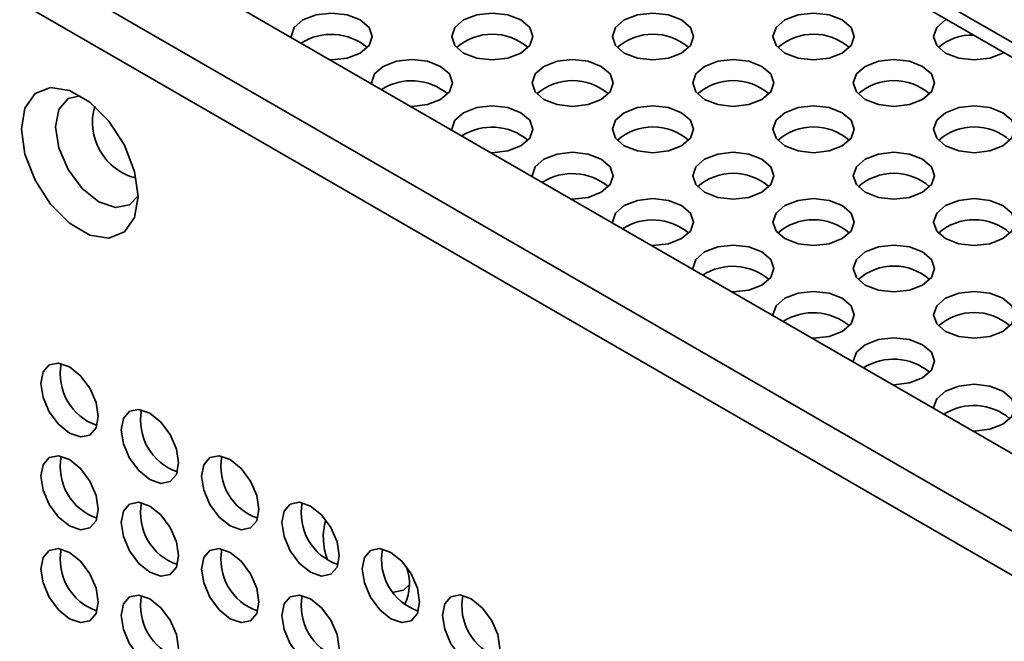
# Model space of a CAD drawing. Header units: millimetres. Extents: x 1 to 1119, y -1 to 863.
# Tile 149 of 211: x 866 to 878, y 701 to 709. Entities that reach past the tile are written whole.
import ezdxf

# ---------------------------------------------------------------- set-up
doc = ezdxf.new("R2010")
doc.units = ezdxf.units.MM

msp = doc.modelspace()

# ---------------------------------------------------------------- linework, layer by layer
at = {"color": 8, "linetype": 'Continuous', "lineweight": 35}
msp.add_line((884.3083, 705.0689), (794.6601, 756.8217), dxfattribs=at)
at = {"color": 7, "linetype": 'Continuous', "lineweight": 35}
for p, q in [((794.6592, 756.6399), (884.4185, 704.8229)), ((835.6454, 728.0948), (1005.1773, 630.2261)), ((1004.3523, 629.7499), (834.349, 727.8907)), ((1004.2833, 629.2454), (834.1133, 727.4824))]:
    msp.add_line(p, q, dxfattribs=at)
at = {"color": 7, "linetype": 'Continuous', "lineweight": 35, "flags": 128}
for points in [[(869.5441, 708.5254), (869.5629, 708.5252), (869.7543, 708.5472), (869.9165, 708.6098), (870.0249, 708.7034), (870.0629, 708.8139), (870.0249, 708.9243), (869.9165, 709.018), (869.7543, 709.0805), (869.5629, 709.1025), (869.3716, 709.0805), (869.2094, 709.018), (869.2094, 709.018)], [(871.1893, 709.018), (871.0809, 708.9243), (871.0428, 708.8139), (871.0809, 708.7034), (871.1893, 708.6098), (871.3515, 708.5472), (871.5428, 708.5252), (871.7342, 708.5472), (871.8964, 708.6098), (872.0048, 708.7034), (872.0428, 708.8139), (872.0048, 708.9243), (871.8964, 709.018), (871.7342, 709.0805), (871.5428, 709.1025), (871.3515, 709.0805), (871.1893, 709.018)], [(873.1692, 709.018), (873.0608, 708.9243), (873.0227, 708.8139), (873.0608, 708.7034), (873.1692, 708.6098), (873.3314, 708.5472), (873.5227, 708.5252), (873.7141, 708.5472), (873.8763, 708.6098), (873.9847, 708.7034), (874.0227, 708.8139), (873.9847, 708.9243), (873.8763, 709.018), (873.7141, 709.0805), (873.5227, 709.1025), (873.3314, 709.0805), (873.1692, 709.018)], [(875.1491, 709.018), (875.0407, 708.9243), (875.0026, 708.8139), (875.0407, 708.7034), (875.1491, 708.6098), (875.3113, 708.5472), (875.5026, 708.5252), (875.694, 708.5472), (875.8562, 708.6098), (875.9646, 708.7034), (876.0026, 708.8139), (875.9646, 708.9243), (875.8562, 709.018), (875.694, 709.0805), (875.5026, 709.1025), (875.3113, 709.0805), (875.1491, 709.018)], [(869.2094, 709.018), (869.101, 708.9243), (869.0629, 708.8139), (869.0633, 708.803)], [(877.1405, 709.0244), (877.129, 709.018), (877.0206, 708.9243), (876.9825, 708.8139), (877.0206, 708.7034), (877.129, 708.6098), (877.2912, 708.5472), (877.4825, 708.5252), (877.6739, 708.5472), (877.8361, 708.6098), (877.8472, 708.6164)], [(870.1993, 708.4465), (870.0909, 708.3528), (870.0529, 708.2424), (870.0532, 708.2315)], [(870.5341, 707.9539), (870.5529, 707.9537), (870.7442, 707.9757), (870.9064, 708.0383), (871.0148, 708.1319), (871.0529, 708.2424), (871.0148, 708.3528), (870.9064, 708.4465), (870.7442, 708.5091), (870.5529, 708.531), (870.3615, 708.5091), (870.1993, 708.4465), (870.1993, 708.4465)], [(872.1792, 708.4465), (872.0708, 708.3528), (872.0328, 708.2424), (872.0708, 708.1319), (872.1792, 708.0383), (872.3414, 707.9757), (872.5328, 707.9537), (872.7241, 707.9757), (872.8863, 708.0383), (872.9947, 708.1319), (873.0328, 708.2424), (872.9947, 708.3528), (872.8863, 708.4465), (872.7241, 708.5091), (872.5328, 708.531), (872.3414, 708.5091), (872.1792, 708.4465)], [(874.1591, 708.4465), (874.0507, 708.3528), (874.0127, 708.2424), (874.0507, 708.1319), (874.1591, 708.0383), (874.3213, 707.9757), (874.5127, 707.9537), (874.704, 707.9757), (874.8662, 708.0383), (874.9746, 708.1319), (875.0127, 708.2424), (874.9746, 708.3528), (874.8662, 708.4465), (874.704, 708.5091), (874.5127, 708.531), (874.3213, 708.5091), (874.1591, 708.4465)], [(876.139, 708.4465), (876.0306, 708.3528), (875.9926, 708.2424), (876.0306, 708.1319), (876.139, 708.0383), (876.3012, 707.9757), (876.4926, 707.9537), (876.6839, 707.9757), (876.8461, 708.0383), (876.9545, 708.1319), (876.9926, 708.2424), (876.9545, 708.3528), (876.8461, 708.4465), (876.6839, 708.5091), (876.4926, 708.531), (876.3012, 708.5091), (876.139, 708.4465)], [(867.1776, 706.8434), (867.1343, 706.5845), (867.0094, 706.4068), (866.8182, 706.3319), (866.5836, 706.3688), (866.3339, 706.5129), (866.0993, 706.7469), (865.908, 707.0427), (865.7832, 707.3644), (865.7398, 707.6734), (865.7832, 707.9323), (865.908, 708.1099), (866.0993, 708.1848), (866.3339, 708.148), (866.5836, 708.0038), (866.8182, 707.7698), (867.0094, 707.4741), (867.1343, 707.1523), (867.1776, 706.8434)], [(866.4654, 708.0847), (866.3163, 708.0494), (866.2004, 707.9159), (866.1597, 707.7031), (866.2004, 707.4433), (866.3163, 707.1761), (866.4898, 706.9421), (866.6944, 706.7769), (866.8991, 706.7058), (867.0726, 706.7395), (867.1776, 706.8509)], [(871.524, 707.3825), (871.5428, 707.3823), (871.7342, 707.4042), (871.8964, 707.4668), (872.0048, 707.5604), (872.0428, 707.6709), (872.0048, 707.7814), (871.8964, 707.875), (871.7342, 707.9376), (871.5428, 707.9595), (871.3515, 707.9376), (871.1893, 707.875), (871.1893, 707.875)], [(873.1692, 707.875), (873.0608, 707.7814), (873.0227, 707.6709), (873.0608, 707.5604), (873.1692, 707.4668), (873.3314, 707.4042), (873.5227, 707.3823), (873.7141, 707.4042), (873.8763, 707.4668), (873.9847, 707.5604), (874.0227, 707.6709), (873.9847, 707.7814), (873.8763, 707.875), (873.7141, 707.9376), (873.5227, 707.9595), (873.3314, 707.9376), (873.1692, 707.875)], [(875.1491, 707.875), (875.0407, 707.7814), (875.0026, 707.6709), (875.0407, 707.5604), (875.1491, 707.4668), (875.3113, 707.4042), (875.5026, 707.3823), (875.694, 707.4042), (875.8562, 707.4668), (875.9646, 707.5604), (876.0026, 707.6709), (875.9646, 707.7814), (875.8562, 707.875), (875.694, 707.9376), (875.5026, 707.9595), (875.3113, 707.9376), (875.1491, 707.875)], [(877.129, 707.875), (877.0206, 707.7814), (876.9825, 707.6709), (877.0206, 707.5604), (877.129, 707.4668), (877.2912, 707.4042), (877.4825, 707.3823), (877.6739, 707.4042), (877.8361, 707.4668), (877.9445, 707.5604), (877.9825, 707.6709), (877.9445, 707.7814), (877.8361, 707.875), (877.6739, 707.9376), (877.4825, 707.9595), (877.2912, 707.9376), (877.129, 707.875)], [(871.1893, 707.875), (871.0809, 707.7814), (871.0428, 707.6709), (871.0432, 707.66)], [(872.514, 706.811), (872.5328, 706.8108), (872.7241, 706.8327), (872.8863, 706.8953), (872.9947, 706.989), (873.0328, 707.0994), (872.9947, 707.2099), (872.8863, 707.3035), (872.7241, 707.3661), (872.5328, 707.3881), (872.3414, 707.3661), (872.1792, 707.3035), (872.1792, 707.3035)], [(874.1591, 707.3035), (874.0507, 707.2099), (874.0127, 707.0994), (874.0507, 706.989), (874.1591, 706.8953), (874.3213, 706.8327), (874.5127, 706.8108), (874.704, 706.8327), (874.8662, 706.8953), (874.9746, 706.989), (875.0127, 707.0994), (874.9746, 707.2099), (874.8662, 707.3035), (874.704, 707.3661), (874.5127, 707.3881), (874.3213, 707.3661), (874.1591, 707.3035)], [(876.139, 707.3035), (876.0306, 707.2099), (875.9926, 707.0994), (876.0306, 706.989), (876.139, 706.8953), (876.3012, 706.8327), (876.4926, 706.8108), (876.6839, 706.8327), (876.8461, 706.8953), (876.9545, 706.989), (876.9926, 707.0994), (876.9545, 707.2099), (876.8461, 707.3035), (876.6839, 707.3661), (876.4926, 707.3881), (876.3012, 707.3661), (876.139, 707.3035)], [(872.1792, 707.3035), (872.0708, 707.2099), (872.0328, 707.0994), (872.0331, 707.0886)], [(873.1692, 706.732), (873.0608, 706.6384), (873.0227, 706.5279), (873.0231, 706.5171)], [(873.5039, 706.2395), (873.5227, 706.2393), (873.7141, 706.2613), (873.8763, 706.3238), (873.9847, 706.4175), (874.0227, 706.5279), (873.9847, 706.6384), (873.8763, 706.732), (873.7141, 706.7946), (873.5227, 706.8166), (873.3314, 706.7946), (873.1692, 706.732), (873.1692, 706.732)], [(875.1491, 706.732), (875.0407, 706.6384), (875.0026, 706.5279), (875.0407, 706.4175), (875.1491, 706.3238), (875.3113, 706.2613), (875.5026, 706.2393), (875.694, 706.2613), (875.8562, 706.3238), (875.9646, 706.4175), (876.0026, 706.5279), (875.9646, 706.6384), (875.8562, 706.732), (875.694, 706.7946), (875.5026, 706.8166), (875.3113, 706.7946), (875.1491, 706.732)], [(877.129, 706.732), (877.0206, 706.6384), (876.9825, 706.5279), (877.0206, 706.4175), (877.129, 706.3238), (877.2912, 706.2613), (877.4825, 706.2393), (877.6739, 706.2613), (877.8361, 706.3238), (877.9445, 706.4175), (877.9825, 706.5279), (877.9445, 706.6384), (877.8361, 706.732), (877.6739, 706.7946), (877.4825, 706.8166), (877.2912, 706.7946), (877.129, 706.732)], [(874.1591, 706.1605), (874.0507, 706.0669), (874.0127, 705.9564), (874.013, 705.9456)], [(874.4939, 705.668), (874.5127, 705.6678), (874.704, 705.6898), (874.8662, 705.7523), (874.9746, 705.846), (875.0127, 705.9564), (874.9746, 706.0669), (874.8662, 706.1605), (874.704, 706.2231), (874.5127, 706.2451), (874.3213, 706.2231), (874.1591, 706.1605)], [(876.139, 706.1605), (876.0306, 706.0669), (875.9926, 705.9564), (876.0306, 705.846), (876.139, 705.7523), (876.3012, 705.6898), (876.4926, 705.6678), (876.6839, 705.6898), (876.8461, 705.7523), (876.9545, 705.846), (876.9926, 705.9564), (876.9545, 706.0669), (876.8461, 706.1605), (876.6839, 706.2231), (876.4926, 706.2451), (876.3012, 706.2231), (876.139, 706.1605)], [(875.4838, 705.0965), (875.5026, 705.0963), (875.694, 705.1183), (875.8562, 705.1809), (875.9646, 705.2745), (876.0026, 705.385), (875.9646, 705.4954), (875.8562, 705.5891), (875.694, 705.6516), (875.5026, 705.6736), (875.3113, 705.6516), (875.1491, 705.5891), (875.1491, 705.5891)], [(877.129, 705.5891), (877.0206, 705.4954), (876.9825, 705.385), (877.0206, 705.2745), (877.129, 705.1809), (877.2912, 705.1183), (877.4825, 705.0963), (877.6739, 705.1183), (877.8361, 705.1809), (877.9445, 705.2745), (877.9825, 705.385), (877.9445, 705.4954), (877.8361, 705.5891), (877.6739, 705.6516), (877.4825, 705.6736), (877.2912, 705.6516), (877.129, 705.5891)], [(875.1491, 705.5891), (875.0407, 705.4954), (875.0026, 705.385), (875.003, 705.3741)], [(876.4738, 704.525), (876.4926, 704.5248), (876.6839, 704.5468), (876.8461, 704.6094), (876.9545, 704.703), (876.9926, 704.8135), (876.9545, 704.9239), (876.8461, 705.0176), (876.6839, 705.0801), (876.4926, 705.1021), (876.3012, 705.0801), (876.139, 705.0176), (876.139, 705.0176)], [(876.139, 705.0176), (876.0306, 704.9239), (875.9926, 704.8135), (875.9929, 704.8026)], [(866.6874, 704.1324), (866.6605, 704.3042), (866.5838, 704.4809), (866.4691, 704.6356), (866.3338, 704.7448), (866.1985, 704.7918), (866.0838, 704.7695), (866.0072, 704.6813), (865.9803, 704.5406), (866.0072, 704.3688), (866.0838, 704.1921), (866.1985, 704.0374), (866.3338, 703.9282), (866.4691, 703.8812), (866.5838, 703.9035), (866.6605, 703.9917), (866.6874, 704.1324)], [(877.129, 704.4461), (877.0206, 704.3524), (876.9825, 704.242), (876.9829, 704.2311)], [(877.4637, 703.9535), (877.4825, 703.9533), (877.6739, 703.9753), (877.8361, 704.0379), (877.9445, 704.1315), (877.9825, 704.242), (877.9445, 704.3524), (877.8361, 704.4461), (877.6739, 704.5087), (877.4825, 704.5306), (877.2912, 704.5087), (877.129, 704.4461), (877.129, 704.4461)], [(867.6773, 703.5609), (867.6504, 703.7327), (867.5738, 703.9094), (867.4591, 704.0641), (867.3238, 704.1733), (867.1885, 704.2203), (867.0738, 704.198), (866.9971, 704.1098), (866.9702, 703.9691), (866.9971, 703.7973), (867.0738, 703.6206), (867.1885, 703.4659), (867.3238, 703.3568), (867.4591, 703.3097), (867.5738, 703.332), (867.6504, 703.4202), (867.6773, 703.5609)], [(866.6874, 702.9892), (866.6605, 703.161), (866.5838, 703.3377), (866.4691, 703.4924), (866.3338, 703.6016), (866.1985, 703.6486), (866.0838, 703.6264), (866.0072, 703.5382), (865.9803, 703.3975), (866.0072, 703.2257), (866.0838, 703.049), (866.1985, 702.8943), (866.3338, 702.7851), (866.4691, 702.738), (866.5838, 702.7603), (866.6605, 702.8485), (866.6874, 702.9892)], [(868.6673, 702.9894), (868.6404, 703.1612), (868.5637, 703.3379), (868.449, 703.4926), (868.3137, 703.6018), (868.1784, 703.6488), (868.0637, 703.6265), (867.9871, 703.5383), (867.9602, 703.3976), (867.9871, 703.2259), (868.0637, 703.0492), (868.1784, 702.8944), (868.3137, 702.7853), (868.449, 702.7382), (868.5637, 702.7605), (868.6404, 702.8487), (868.6673, 702.9894)], [(867.6773, 702.4178), (867.6504, 702.5895), (867.5738, 702.7662), (867.4591, 702.9209), (867.3238, 703.0301), (867.1885, 703.0772), (867.0738, 703.0549), (866.9971, 702.9667), (866.9702, 702.826), (866.9971, 702.6542), (867.0738, 702.4775), (867.1885, 702.3228), (867.3238, 702.2136), (867.4591, 702.1666), (867.5738, 702.1888), (867.6504, 702.2771), (867.6773, 702.4178)], [(869.6572, 702.4179), (869.6303, 702.5897), (869.5537, 702.7664), (869.439, 702.9211), (869.3037, 703.0303), (869.1684, 703.0773), (869.0537, 703.0551), (868.977, 702.9669), (868.9501, 702.8261), (868.977, 702.6544), (869.0537, 702.4777), (869.1684, 702.323), (869.3037, 702.2138), (869.439, 702.1667), (869.5537, 702.189), (869.6303, 702.2772), (869.6572, 702.4179)], [(866.6874, 701.8461), (866.6605, 702.0179), (866.5838, 702.1946), (866.4691, 702.3493), (866.3338, 702.4585), (866.1985, 702.5055), (866.0838, 702.4832), (866.0072, 702.395), (865.9803, 702.2543), (866.0072, 702.0825), (866.0838, 701.9058), (866.1985, 701.7511), (866.3338, 701.6419), (866.4691, 701.5949), (866.5838, 701.6172), (866.6605, 701.7054), (866.6874, 701.8461)], [(868.6673, 701.8463), (868.6404, 702.018), (868.5637, 702.1947), (868.449, 702.3495), (868.3137, 702.4586), (868.1784, 702.5057), (868.0637, 702.4834), (867.9871, 702.3952), (867.9602, 702.2545), (867.9871, 702.0827), (868.0637, 701.906), (868.1784, 701.7513), (868.3137, 701.6421), (868.449, 701.5951), (868.5637, 701.6174), (868.6404, 701.7056), (868.6673, 701.8463)], [(870.6472, 701.8465), (870.6203, 702.0182), (870.5436, 702.1949), (870.4289, 702.3496), (870.2936, 702.4588), (870.1583, 702.5059), (870.0436, 702.4836), (869.967, 702.3954), (869.9401, 702.2547), (869.967, 702.0829), (870.0436, 701.9062), (870.1583, 701.7515), (870.2936, 701.6423), (870.4289, 701.5953), (870.5436, 701.6175), (870.6203, 701.7058), (870.6472, 701.8465)], [(870.5175, 702.0594), (870.4508, 701.9948), (870.3259, 701.9701)], [(867.6773, 701.2746), (867.6504, 701.4464), (867.5738, 701.6231), (867.4591, 701.7778), (867.3238, 701.887), (867.1885, 701.934), (867.0738, 701.9117), (866.9971, 701.8235), (866.9702, 701.6828), (866.9971, 701.511), (867.0738, 701.3343), (867.1885, 701.1796), (867.3238, 701.0704), (867.4591, 701.0234), (867.5738, 701.0457), (867.6504, 701.1339), (867.6773, 701.2746)], [(869.6572, 701.2748), (869.6303, 701.4466), (869.5537, 701.6233), (869.439, 701.778), (869.3037, 701.8872), (869.1684, 701.9342), (869.0537, 701.9119), (868.977, 701.8237), (868.9501, 701.683), (868.977, 701.5112), (869.0537, 701.3345), (869.1684, 701.1798), (869.3037, 701.0706), (869.439, 701.0236), (869.5537, 701.0459), (869.6303, 701.1341), (869.6572, 701.2748)], [(871.6371, 701.275), (871.6102, 701.4467), (871.5336, 701.6234), (871.4189, 701.7782), (871.2836, 701.8873), (871.1483, 701.9344), (871.0336, 701.9121), (870.9569, 701.8239), (870.93, 701.6832), (870.9569, 701.5114), (871.0336, 701.3347), (871.1483, 701.18), (871.2836, 701.0708), (871.4189, 701.0238), (871.5336, 701.0461), (871.6102, 701.1343), (871.6371, 701.275)]]:
    msp.add_lwpolyline(points, dxfattribs=at)
at = {"color": 7, "linetype": 'Continuous', "lineweight": 35}
for centre, radius, start, end in [((869.5586, 708.1492), 0.6912, 49.8883, 122.55007), ((871.5428, 708.1732), 0.6701, 48.85055, 131.14959), ((873.5227, 708.1732), 0.6701, 48.8512, 131.1488), ((875.5026, 708.1732), 0.6701, 48.8512, 131.1488), ((877.4439, 708.227), 0.6042, 86.88599, 131.7503), ((870.5485, 707.5777), 0.6912, 49.88698, 122.55152), ((872.5328, 707.6017), 0.6701, 48.8509, 131.1491), ((874.5127, 707.6017), 0.6701, 48.85119, 131.14881), ((876.4926, 707.6017), 0.6701, 48.8509, 131.1491), ((871.5385, 707.0062), 0.6912, 49.8883, 122.55007), ((873.5227, 707.0302), 0.6701, 48.85088, 131.14912), ((875.5026, 707.0302), 0.6701, 48.85088, 131.14912), ((877.4825, 707.0302), 0.6701, 48.85121, 131.14879), ((872.5284, 706.4347), 0.6912, 49.88698, 122.55152), ((874.5127, 706.4587), 0.6701, 48.85058, 131.14942), ((876.4926, 706.4587), 0.6701, 48.85119, 131.14881), ((873.5184, 705.8633), 0.6912, 49.88702, 122.55135), ((875.5026, 705.8873), 0.6701, 48.85089, 131.14911), ((877.4825, 705.8873), 0.6701, 48.85103, 131.14904), ((874.5083, 705.2918), 0.6912, 49.88699, 122.55151), ((876.4926, 705.3158), 0.6701, 48.85072, 131.14934), ((875.4983, 704.7203), 0.6912, 49.88764, 122.55079), ((877.4825, 704.7443), 0.6701, 48.85072, 131.14934), ((876.4882, 704.1488), 0.6912, 49.88764, 122.55079), ((866.8885, 704.6567), 0.67, 168.83696, 251.15777), ((867.8785, 704.0852), 0.67, 168.83691, 251.15769), ((877.4782, 703.5773), 0.6912, 49.88764, 122.55079), ((866.8885, 703.5136), 0.67, 168.83632, 251.15841), ((868.8684, 703.5138), 0.67, 168.83696, 251.15777), ((867.8785, 702.9421), 0.67, 168.83626, 251.15834), ((869.8584, 702.9423), 0.67, 168.83738, 251.15735), ((870.253, 702.647), 0.7928, 164.28333, 200.63899), ((866.8885, 702.3704), 0.67, 168.83699, 251.15748), ((868.8684, 702.3706), 0.67, 168.83632, 251.15841), ((870.8483, 702.3708), 0.67, 168.83696, 251.15777), ((869.9229, 702.0765), 0.5995, 334.86501, 20.04075), ((867.8785, 701.7989), 0.67, 168.83693, 251.1574), ((869.8584, 701.7991), 0.67, 168.83673, 251.158), ((871.8383, 701.7993), 0.67, 168.83738, 251.15735)]:
    msp.add_arc(centre, radius, start, end, dxfattribs=at)
at = {"color": 8, "linetype": 'Continuous', "lineweight": 35}
msp.add_arc((867.3246, 707.7582), 0.709, 163.95039, 256.04426, dxfattribs=at)

doc.saveas('drawing.dxf')
